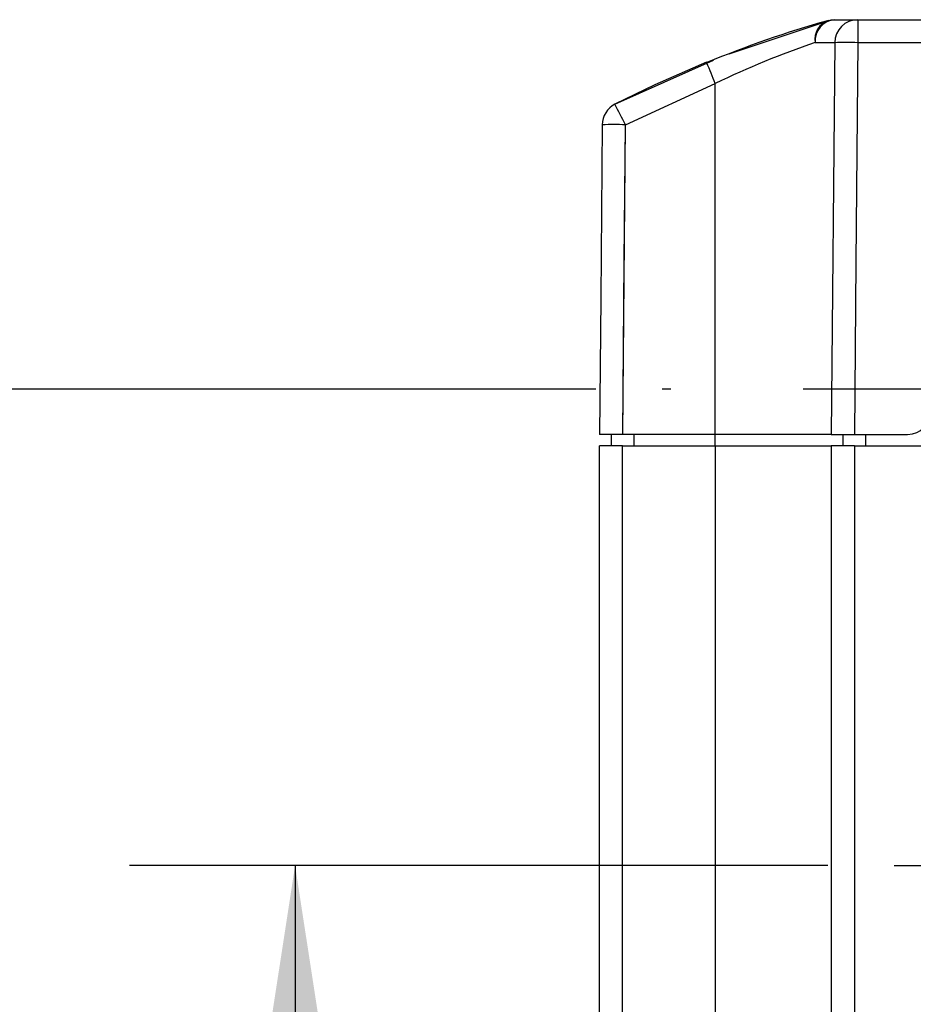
# Model space of a CAD drawing. Header units: millimetres. Extents: x 0 to 629, y 0 to 486.
# Tile 4 of 16: x 114 to 152, y 162 to 204. Entities that reach past the tile are written whole.
import ezdxf

# ---------------------------------------------------------------- set-up
doc = ezdxf.new("R2010")
doc.units = ezdxf.units.MM
doc.header["$LTSCALE"] = 2.25
doc.linetypes.add('CENTERX2', pattern=[20.32, 12.7, -2.54, 2.54, -2.54])
doc.layers.add('CENTER', color=40, linetype='CENTERX2')
doc.layers.add('DIMENSIONS', color=140, linetype='Continuous', lineweight=25)
doc.styles.add('SLDTEXTSTYLE0', font='TXT', dxfattribs={"width": 0.7})
doc.dimstyles.new('SLDDIMSTYLE1', dxfattribs={"dimtxt": 4.855518, "dimasz": 7.4295, "dimexe": 0, "dimexo": 0.0625, "dimgap": 1.213879, "dimtad": 0, "dimtih": 1, "dimtoh": 1, "dimdec": 1, "dimrnd": 1e-09, "dimzin": 12, "dimdsep": 46, "dimtxsty": 'SLDTEXTSTYLE0', "dimsah": 1, "dimcen": 0.09, "dimadec": 0, "dimazin": 3, "dimtfac": 1, "dimtdec": 1, "dimtofl": 0, "dimtmove": 0, "dimatfit": 3, "dimfxl": 0, "dimfrac": 2, "dimtolj": 1, "dimtzin": 12, "dimarcsym": 0})

# ---------------------------------------------------------------- blocks, each defined once
blk = doc.blocks.new('_D_2')
at = {"layer": 'DIMENSIONS'}
for p, q in [((148.448, 167.825), (118.315, 167.825)), ((125.459, 167.825), (125.459, 133.38)), ((118.244, 124.576), (116.614, 124.576)), ((116.614, 124.576), (116.614, 116.859)), ((132.673, 124.576), (134.304, 124.576)), ((134.304, 124.576), (134.304, 116.859)), ((116.614, 116.859), (118.244, 116.859)), ((134.304, 116.859), (132.673, 116.859)), ((125.459, 81.328), (125.459, 115.772)), ((135.735, 81.328), (118.315, 81.328))]:
    blk.add_line(p, q, dxfattribs=at)
for points in [[(125.459, 167.825), (124.316, 160.396), (126.602, 160.396)], [(125.459, 81.328), (126.602, 88.757), (124.316, 88.757)]]:
    blk.add_solid(points, dxfattribs=at)
at = {"layer": 'DIMENSIONS', "char_height": 4.7625, "attachment_point": 1, "style": 'SLDTEXTSTYLE0'}
for s, insert in [('86.5', (118.244, 131.803)), ('3.41', (118.244, 122.999))]:
    blk.add_mtext(s, dxfattribs=dict(at, insert=insert))
blk = doc.blocks.new('_D_3')
at = {"layer": 'DIMENSIONS'}
for p, q in [((138.437, 188.379), (94.099, 188.379)), ((101.243, 188.379), (101.243, 143.657)), ((94.028, 134.853), (92.398, 134.853)), ((92.398, 134.853), (92.398, 127.136)), ((108.457, 134.853), (110.088, 134.853)), ((110.088, 134.853), (110.088, 127.136)), ((92.398, 127.136), (94.028, 127.136)), ((110.088, 127.136), (108.457, 127.136)), ((101.243, 81.328), (101.243, 126.049)), ((135.735, 81.328), (94.099, 81.328))]:
    blk.add_line(p, q, dxfattribs=at)
for points in [[(101.243, 188.379), (100.1, 180.949), (102.386, 180.949)], [(101.243, 81.328), (102.386, 88.757), (100.1, 88.757)]]:
    blk.add_solid(points, dxfattribs=at)
at = {"layer": 'DIMENSIONS', "char_height": 4.7625, "attachment_point": 1, "style": 'SLDTEXTSTYLE0'}
for s, insert in [('107.1', (92.009, 142.079)), ('4.21', (94.028, 133.275))]:
    blk.add_mtext(s, dxfattribs=dict(at, insert=insert))

msp = doc.modelspace()

# ---------------------------------------------------------------- linework, layer by layer
for p, q in [((144.19, 202.857), (148.593, 204.328)), ((148.459, 204.29), (148.731, 204.328)), ((148.593, 204.328), (149.544, 204.328)), ((148.731, 204.328), (149.745, 204.328)), ((149.745, 204.328), (212.441, 204.328)), ((148.745, 203.336), (148.597, 186.428)), ((148.745, 203.336), (148.745, 203.336)), ((139.258, 200.675), (143.508, 202.587)), ((143.23, 202.457), (143.216, 202.489)), ((139.714, 199.793), (143.593, 201.572)), ((143.593, 186.428), (143.593, 201.572)), ((139.597, 186.428), (139.714, 199.793)), ((139.597, 186.428), (138.597, 186.428)), ((139.093, 186.428), (139.093, 185.928)), ((143.593, 186.428), (139.597, 186.428)), ((140.093, 185.928), (140.093, 186.428)), ((148.597, 186.428), (143.593, 186.428)), ((143.593, 185.928), (143.593, 186.428)), ((149.093, 186.428), (149.093, 185.928)), ((149.597, 186.428), (151.893, 186.428)), ((150.093, 185.928), (150.093, 186.428)), ((138.593, 87.328), (138.593, 185.928)), ((139.593, 185.928), (138.593, 185.928)), ((139.593, 185.928), (143.593, 185.928)), ((139.593, 87.328), (139.593, 185.928)), ((143.593, 185.928), (143.593, 87.328)), ((143.593, 185.928), (148.593, 185.928)), ((148.593, 185.928), (148.593, 87.328)), ((149.593, 185.928), (148.593, 185.928)), ((149.593, 185.928), (149.593, 87.328)), ((149.593, 185.928), (212.593, 185.928))]:
    msp.add_line(p, q)
at = {"flags": 128}
for points in [[(149.745, 204.328), (149.745, 204.252), (149.745, 204.038), (149.745, 203.716), (149.745, 203.336)], [(147.895, 203.336), (148.528, 203.336), (148.745, 203.336)], [(149.745, 203.336), (149.662, 193.867), (149.597, 186.428)], [(149.745, 203.336), (184.855, 203.336), (212.441, 203.336)], [(143.216, 202.489), (140.98, 201.516), (139.258, 200.675)], [(138.714, 199.793), (138.648, 192.309), (138.597, 186.428)], [(139.597, 186.428), (139.662, 193.912), (139.714, 199.793)], [(148.597, 186.428), (148.673, 186.428), (148.89, 186.428), (149.214, 186.428), (149.597, 186.428)]]:
    msp.add_lwpolyline(points, dxfattribs=at)
for centre, radius, start, end in [((161.233, 158.944), 47.11, 105.7614, 112.4763), ((148.762, 203.468), 0.877, 110.2522, 188.6086), ((148.82, 203.405), 0.927, 95.5399, 184.2353), ((149.745, 203.328), 1, 90, 179.5), ((159.699, 168.428), 36.85, 108.6824, 115.918), ((149.245, 174.717), 28.623, 89.0003, 91.0021), ((64.3, 169.576), 85.505, 21.97454, 22.61536), ((139.714, 199.785), 1, 117.1249, 179.4999), ((139.714, 199.785), 1, 117.1248, 179.4996), ((99.313, 179.449), 45.234, 26.7278, 27.9846), ((139.214, 171.148), 28.65, 89.0015, 91.0014), ((151.893, 187.428), 1, 270, 360)]:
    msp.add_arc(centre, radius, start, end)
at = {"layer": 'CENTER'}
for p, q in [((187.391, 188.379), (141.294, 188.379)), ((151.305, 167.825), (210.88, 167.825))]:
    msp.add_line(p, q, dxfattribs=at)

# ---------------------------------------------------------------- dimensions: what is measured, and where the dimension line sits
at = {"layer": 'DIMENSIONS'}
for base, p1, picture, middle in [((101.243, 81.328), (141.294, 188.379), '_D_3', (101.243, 134.853)), ((125.459, 81.328), (151.305, 167.825), '_D_2', (125.459, 124.576))]:
    dim = msp.add_linear_dim(base=base, p1=p1, p2=(138.593, 81.328), angle=90, dimstyle='SLDDIMSTYLE1', dxfattribs=at)
    dim.commit()
    dim.dimension.update_dxf_attribs({"geometry": picture, "text_midpoint": middle, "dimtype": 160})

doc.saveas('drawing.dxf')
